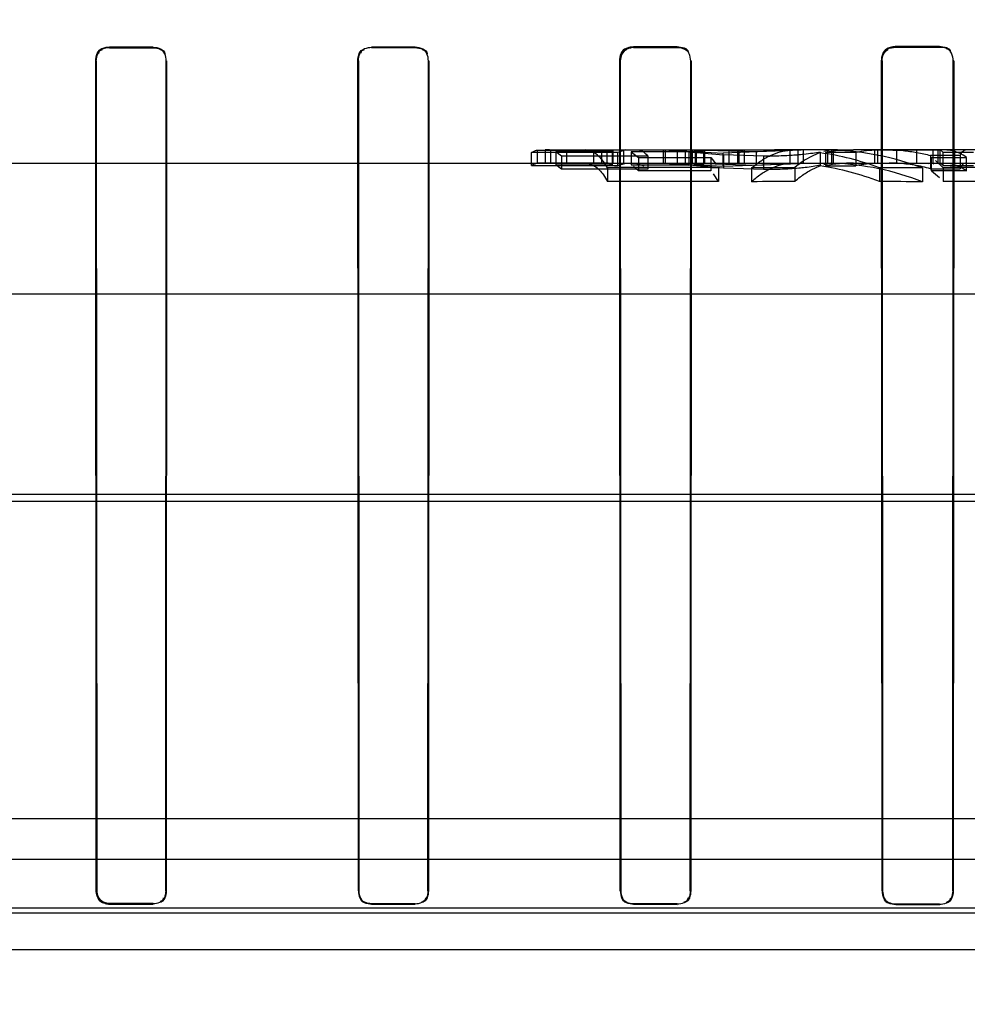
# Model space of a CAD drawing. Header units: millimetres. Extents: x 0 to 297, y 0 to 210.
# Tile 184 of 256: x 56.688 to 56.796, y 158.725 to 158.838. Entities that reach past the tile are written whole.
import ezdxf

# ---------------------------------------------------------------- set-up
doc = ezdxf.new("R2010")
doc.units = ezdxf.units.MM
doc.header["$LTSCALE"] = 16.335
doc.layers.get('0').update_dxf_attribs({"linetype": 'CONTINUOUS'})
for name, color, linetype in [('AXES_REF', 7, 'CONTINUOUS'), ('INTFCLR_1', 7, 'CONTINUOUS'), ('INTFCLR_144815', 7, 'CONTINUOUS'), ('INTFCLR_72935', 7, 'CONTINUOUS')]:
    doc.layers.add(name, color=color, linetype=linetype)

msp = doc.modelspace()

# ---------------------------------------------------------------- linework, layer by layer
at = {"color": 7, "linetype": 'Continuous'}
for radius in [4.8479140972, 4.8475, 4.8164570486]:
    msp.add_circle((57.445730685, 154.9564782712), radius, dxfattribs=at)
msp.add_arc((57.445730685, 154.9564782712), 4.8, 278.2771290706, 261.7228709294, dxfattribs=at)
at = {"layer": 'AXES_REF', "color": 9, "linetype": 'Continuous'}
msp.add_circle((57.445730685, 154.9564782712), 4.4222561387, dxfattribs=at)
at = {"layer": 'INTFCLR_1', "color": 6, "linetype": 'Continuous'}
for p, q in [((56.70309089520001, 158.8347354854), (56.6980908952, 158.8347345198)), ((56.6980908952, 158.8346792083), (56.70309089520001, 158.8346801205)), ((56.73309089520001, 158.8347481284), (56.7280908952, 158.8347451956)), ((56.7280908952, 158.8346892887), (56.73309089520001, 158.8346920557)), ((56.7630908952, 158.8347729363), (56.75809089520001, 158.8347679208)), ((56.75809089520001, 158.8347107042), (56.7630908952, 158.8347154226)), ((56.7930908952, 158.8348109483), (56.78809089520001, 158.8348036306)), ((56.78809089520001, 158.8347442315), (56.7930908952, 158.8347510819)), ((56.6965934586, 158.7381826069), (56.6965410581, 158.8331826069)), ((56.6966458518, 158.7381826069), (56.6965961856, 158.8331826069)), ((56.7045870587, 158.8331826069), (56.7045373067, 158.7381826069)), ((56.704642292, 158.8331826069), (56.7045897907, 158.7381826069)), ((56.7265839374, 158.7381826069), (56.7265310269, 158.8331826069)), ((56.7266367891, 158.7381826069), (56.7265866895, 158.8331826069)), ((56.7345995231, 158.8331826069), (56.7345491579, 158.7381826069)), ((56.7346555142, 158.8331826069), (56.7346022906, 158.7381826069)), ((56.7565631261, 158.7381826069), (56.75650903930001, 158.8331826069)), ((56.7566170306, 158.7381826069), (56.7565659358, 158.8331826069)), ((56.7646234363, 158.8331826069), (56.76457186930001, 158.7381826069)), ((56.7646809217, 158.8331826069), (56.76462627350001, 158.7381826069)), ((56.7865302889, 158.7381826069), (56.7864742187, 158.8331826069)), ((56.78658595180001, 158.7381826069), (56.7865331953, 158.8331826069)), ((56.7946596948, 158.8331826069), (56.7946062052, 158.7381826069)), ((56.7947195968, 158.8331826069), (56.794662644, 158.7381826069)), ((56.70309089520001, 158.736736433), (56.6980908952, 158.7367372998)), ((56.6980908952, 158.7366848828), (56.70309089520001, 158.7366839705)), ((56.73309089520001, 158.736725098), (56.7280908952, 158.7367277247)), ((56.7280908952, 158.7366748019), (56.73309089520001, 158.7366720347)), ((56.7630908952, 158.7367029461), (56.75809089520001, 158.7367074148)), ((56.75809089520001, 158.7366533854), (56.7630908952, 158.7366486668)), ((56.7930908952, 158.736669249), (56.78809089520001, 158.7366757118)), ((56.78809089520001, 158.7366198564), (56.7930908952, 158.7366130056))]:
    msp.add_line(p, q, dxfattribs=at)
at = {"layer": 'INTFCLR_1', "color": 9, "linetype": 'Continuous'}
for p, q in [((56.6980908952, 158.8347345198), (56.6980908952, 158.8346792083)), ((56.70309089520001, 158.8346801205), (56.70309089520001, 158.8347354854)), ((56.7280908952, 158.8347451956), (56.7280908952, 158.8346892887)), ((56.73309089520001, 158.8346920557), (56.73309089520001, 158.8347481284)), ((56.75809089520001, 158.8347679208), (56.75809089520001, 158.8347107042)), ((56.7630908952, 158.8347154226), (56.7630908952, 158.8347729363)), ((56.78809089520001, 158.8348036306), (56.78809089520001, 158.8347442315)), ((56.7930908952, 158.8347510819), (56.7930908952, 158.8348109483)), ((56.6965961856, 158.8331826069), (56.6965410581, 158.8331826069)), ((56.704642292, 158.8331826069), (56.7045870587, 158.8331826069)), ((56.72658668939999, 158.8331826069), (56.7265310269, 158.8331826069)), ((56.7346555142, 158.8331826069), (56.7345995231, 158.8331826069)), ((56.7565659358, 158.8331826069), (56.75650903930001, 158.8331826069)), ((56.7646809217, 158.8331826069), (56.7646234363, 158.8331826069)), ((56.7865331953, 158.8331826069), (56.7864742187, 158.8331826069)), ((56.7947195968, 158.8331826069), (56.7946596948, 158.8331826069)), ((56.6965934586, 158.7381826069), (56.6966458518, 158.7381826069)), ((56.70453730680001, 158.7381826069), (56.7045897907, 158.7381826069)), ((56.7265839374, 158.7381826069), (56.7266367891, 158.7381826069)), ((56.7345491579, 158.7381826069), (56.7346022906, 158.7381826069)), ((56.7565631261, 158.7381826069), (56.7566170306, 158.7381826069)), ((56.76457186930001, 158.7381826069), (56.76462627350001, 158.7381826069)), ((56.7865302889, 158.7381826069), (56.78658595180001, 158.7381826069)), ((56.7946062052, 158.7381826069), (56.794662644, 158.7381826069)), ((56.6980908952, 158.7367372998), (56.6980908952, 158.7366848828)), ((56.70309089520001, 158.7366839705), (56.70309089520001, 158.7367364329)), ((56.7280908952, 158.7367277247), (56.7280908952, 158.7366748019)), ((56.73309089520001, 158.7366720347), (56.73309089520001, 158.736725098)), ((56.75809089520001, 158.7367074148), (56.75809089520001, 158.7366533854)), ((56.7630908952, 158.7366486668), (56.7630908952, 158.7367029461)), ((56.78809089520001, 158.7366757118), (56.78809089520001, 158.7366198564)), ((56.7930908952, 158.7366130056), (56.7930908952, 158.736669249))]:
    msp.add_line(p, q, dxfattribs=at)
at = {"layer": 'INTFCLR_1', "color": 7, "linetype": 'Continuous'}
msp.add_line((56.7565659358, 158.8331826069), (56.7566822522, 158.833768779), dxfattribs=at)
for points in [[(56.78809089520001, 158.8348036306), (56.7880206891, 158.8348020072), (56.7879504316, 158.8347973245), (56.7878802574, 158.8347895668), (56.78781040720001, 158.8347787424), (56.7877409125, 158.8347648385), (56.787671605, 158.8347477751), (56.7876025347, 158.8347274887), (56.7875339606, 158.8347039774), (56.7874660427, 158.8346772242)], [(56.7874894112, 158.8346227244), (56.7875535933, 158.8346480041), (56.7876188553, 158.8346704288), (56.7876850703, 158.8346899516), (56.7877522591, 158.8347065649), (56.78782014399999, 158.8347201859), (56.78788813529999, 158.8347307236), (56.7879559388, 158.834738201), (56.7880235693, 158.8347426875), (56.78809089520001, 158.8347442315)], [(56.7566296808, 158.8337907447), (56.75660457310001, 158.8337262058), (56.75658227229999, 158.833660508), (56.7565628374, 158.8335937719), (56.7565462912, 158.833525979), (56.756532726, 158.8334573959), (56.75652224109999, 158.8333885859), (56.7565148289, 158.8333198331), (56.7565104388, 158.8332511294), (56.75650903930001, 158.8331826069)], [(56.6965934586, 158.7381826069), (56.6965967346, 158.7380835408), (56.6966065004, 158.7379853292), (56.6966226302, 158.7378883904), (56.6966449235, 158.7377933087), (56.6966732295, 158.7377002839), (56.6967075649, 158.7376091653), (56.6967479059, 158.7375201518), (56.696794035, 158.73743384), (56.6968457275, 158.7373506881), (56.6969027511, 158.7372710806), (56.6969648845, 158.7371953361), (56.6970318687, 158.7371237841)], [(56.6970689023, 158.7371608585), (56.6970053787, 158.7372286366), (56.6969460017, 158.7373007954), (56.6968911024, 158.7373771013), (56.6968408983, 158.7374574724), (56.6967958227, 158.7375414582), (56.6967564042, 158.7376281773), (56.6967228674, 158.7377170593), (56.69669525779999, 158.7378078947), (56.6966736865, 158.7379002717), (56.6966582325, 158.7379937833), (56.6966489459, 158.7380880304), (56.6966458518, 158.7381826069)], [(56.6970318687, 158.7371237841), (56.6970633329, 158.7370932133), (56.6970976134, 158.7370618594), (56.69713483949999, 158.7370299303), (56.6971750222, 158.7369977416), (56.6972183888, 158.7369654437), (56.6972654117, 158.7369330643), (56.69731656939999, 158.7369007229), (56.6973716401, 158.7368690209), (56.6974300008, 158.7368387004), (56.6974916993, 158.7368100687), (56.6975567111, 158.7367834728), (56.6976241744, 158.7367595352), (56.6976930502, 158.7367387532), (56.6977641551, 158.736721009), (56.6978394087, 158.7367061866), (56.69791940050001, 158.7366947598), (56.6980033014, 158.7366874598), (56.6980908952, 158.7366848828)], [(56.6980908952, 158.7367372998), (56.6980084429, 158.7367396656), (56.6979293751, 158.736746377), (56.6978538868, 158.7367569), (56.697782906, 158.7367705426), (56.6977157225, 158.7367868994), (56.6976500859, 158.7368062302), (56.69758490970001, 158.7368288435), (56.6975215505, 158.7368542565), (56.697461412, 158.7368816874), (56.69740481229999, 158.7369106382), (56.69735140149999, 158.7369409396), (56.6973014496, 158.7369720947), (56.6972550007, 158.7370037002), (56.6972118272, 158.7370355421), (56.6971717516, 158.7370674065), (56.69713464, 158.7370990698), (56.6971003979, 158.7371302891), (56.6970689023, 158.7371608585)]]:
    msp.add_lwpolyline(points, dxfattribs=at)
at = {"layer": 'INTFCLR_1', "color": 6, "linetype": 'Continuous'}
for points in [[(56.6980908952, 158.8347345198), (56.6975815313, 158.8347344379), (56.6967608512, 158.8344904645), (56.69676145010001, 158.8339811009)], [(56.70309089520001, 158.8347354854), (56.70360325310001, 158.8347356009), (56.7044267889, 158.8344865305), (56.70442618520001, 158.8339741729)], [(56.70309089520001, 158.8346801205), (56.7035884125, 158.8346802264), (56.7043851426, 158.8344332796), (56.7043845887, 158.8339357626)], [(56.73309089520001, 158.8347481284), (56.73360908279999, 158.8347484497), (56.73444088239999, 158.8344943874), (56.734440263, 158.8339762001)], [(56.73309089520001, 158.8346920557), (56.7335909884, 158.8346923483), (56.73439331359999, 158.8344464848), (56.7343927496, 158.8339463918)], [(56.7630908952, 158.8347729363), (56.76353965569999, 158.8347734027), (56.7643114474, 158.8346524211), (56.7643108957, 158.8342036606)], [(56.7630908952, 158.8347154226), (56.7636014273, 158.8347159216), (56.7644184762, 158.8344611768), (56.764417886, 158.8339506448)], [(56.7930908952, 158.8348109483), (56.7935569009, 158.8348116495), (56.7943546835, 158.8346779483), (56.7943540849, 158.8342119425)], [(56.7930908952, 158.8347510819), (56.7935390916, 158.8347517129), (56.7943067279, 158.8346239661), (56.7943061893, 158.8341757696)], [(56.6965961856, 158.8331826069), (56.69659565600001, 158.8336591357), (56.6968018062, 158.8344388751), (56.6972783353, 158.8344389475)], [(56.7265310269, 158.8331826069), (56.7265304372, 158.8336790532), (56.7267436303, 158.8344920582), (56.727240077, 158.8344923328)], [(56.72658668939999, 158.8331826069), (56.7265861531, 158.8336608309), (56.7267908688, 158.8344443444), (56.72726909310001, 158.834444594)], [(56.70453730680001, 158.7381826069), (56.7045373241, 158.7377273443), (56.7043476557, 158.7369785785), (56.70389239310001, 158.7369786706)], [(56.7045897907, 158.7381826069), (56.7045898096, 158.7377108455), (56.7043932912, 158.7369349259), (56.7039215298, 158.7369350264)], [(56.7265839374, 158.7381826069), (56.7265839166, 158.7376695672), (56.72685641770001, 158.7368593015), (56.72736945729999, 158.7368590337)], [(56.7345491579, 158.7381826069), (56.7345491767, 158.7376929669), (56.7342986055, 158.7369135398), (56.73380896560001, 158.7369138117)], [(56.7346022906, 158.7381826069), (56.7346023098, 158.7377083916), (56.7344066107, 158.736927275), (56.73393239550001, 158.7369275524)], [(56.7565631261, 158.7381826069), (56.7565631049, 158.7376687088), (56.7568263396, 158.7368515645), (56.7573402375, 158.7368510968)], [(56.76457186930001, 158.7381826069), (56.7645718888, 158.7376874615), (56.7643214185, 158.7368973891), (56.7638262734, 158.7368978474)], [(56.76462627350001, 158.7381826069), (56.7646262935, 158.7377038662), (56.7644326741, 158.7369130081), (56.7639539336, 158.7369134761)], [(56.7865302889, 158.7381826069), (56.7865302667, 158.7376631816), (56.7867877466, 158.7368324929), (56.7873071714, 158.7368318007)], [(56.7946062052, 158.7381826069), (56.7946062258, 158.7376795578), (56.794356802, 158.7368737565), (56.7938537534, 158.7368744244)], [(56.794662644, 158.7381826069), (56.7946626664, 158.7376668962), (56.7944158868, 158.7368356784), (56.7939001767, 158.7368364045)], [(56.7280908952, 158.7367277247), (56.7276317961, 158.7367279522), (56.72687797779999, 158.7369211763), (56.7268779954, 158.7373802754)], [(56.75809089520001, 158.7367074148), (56.7576232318, 158.736707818), (56.7568572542, 158.7369080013), (56.7568572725, 158.737375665)], [(56.78809089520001, 158.7366757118), (56.7876095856, 158.7366763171), (56.7868243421, 158.7368878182), (56.7868243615, 158.7373691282)]]:
    msp.add_open_spline(points, degree=3, dxfattribs=at)
at = {"layer": 'INTFCLR_1', "color": 7, "linetype": 'Continuous'}
for points in [[(56.7566822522, 158.833768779), (56.756867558, 158.8342158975), (56.7573252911, 158.8346837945), (56.757809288, 158.8346842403)], [(56.75809089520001, 158.8347679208), (56.75763117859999, 158.8347674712), (56.7570259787, 158.8345907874), (56.7568499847, 158.8341660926)], [(56.7874660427, 158.8346772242), (56.78699744, 158.8344803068), (56.7865034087, 158.8340023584), (56.7865040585, 158.8334940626)], [(56.75650903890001, 158.8331826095), (56.75650840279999, 158.8336829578), (56.7567188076, 158.8345056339), (56.75721915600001, 158.8345050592)], [(56.7565659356, 158.8331826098), (56.7565653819, 158.8336647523), (56.7567679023, 158.8344574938), (56.7572500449, 158.8344570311)], [(56.7864742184, 158.8331826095), (56.78647345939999, 158.8336891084), (56.7866793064, 158.8345255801), (56.7871858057, 158.8345251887)], [(56.7865331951, 158.8331826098), (56.7865325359, 158.8336709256), (56.7867314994, 158.8344769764), (56.7872198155, 158.8344766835)], [(56.7865331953, 158.8331826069), (56.7865326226, 158.8336610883), (56.7867509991, 158.8342726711), (56.7871921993, 158.834457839)], [(56.6980908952, 158.7366848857), (56.6976192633, 158.7366851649), (56.6968440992, 158.7368820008), (56.69684401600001, 158.7373536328)], [(56.6980908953, 158.7367373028), (56.69763577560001, 158.7367375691), (56.69688774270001, 158.7369274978), (56.69688766, 158.7373826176)]]:
    msp.add_open_spline(points, degree=3, dxfattribs=at)
at = {"layer": 'INTFCLR_144815', "color": 6, "linetype": 'Continuous'}
for p, q in [((56.7464173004, 158.8211833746), (56.7464173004, 158.8226941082)), ((56.7562861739, 158.8226941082), (56.7464173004, 158.8226941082)), ((56.74705543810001, 158.8229549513), (56.74705543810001, 158.8214540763)), ((56.74705543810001, 158.8229549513), (56.7535073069, 158.8229549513)), ((56.7479569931, 158.8229782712), (56.7479569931, 158.8214782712)), ((56.7484650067, 158.8229782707), (56.7479569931, 158.8229782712)), ((56.7484650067, 158.8229782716), (56.7485802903, 158.8229736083)), ((56.7485802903, 158.8229739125), (56.7485802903, 158.8214737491)), ((56.7485802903, 158.8229739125), (56.7550321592, 158.8229739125)), ((56.7556517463, 158.822793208), (56.7491998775, 158.822793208)), ((56.7491998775, 158.8227900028), (56.7491998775, 158.8212829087)), ((56.7491998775, 158.8227900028), (56.7498343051, 158.8223174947)), ((56.7498343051, 158.8223243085), (56.7498343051, 158.8207993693)), ((56.7498343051, 158.8223243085), (56.7597031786, 158.8223243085)), ((56.7504329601, 158.8214782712), (56.7504329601, 158.8229782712)), ((56.7535073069, 158.8229542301), (56.7537703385, 158.8229782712)), ((56.7535073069, 158.8229542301), (56.7535073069, 158.821453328)), ((56.7544088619, 158.8229782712), (56.7544088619, 158.8214782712)), ((56.7550321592, 158.8229742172), (56.7550321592, 158.8214740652)), ((56.7556517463, 158.822793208), (56.7556517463, 158.8212862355)), ((56.7557039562, 158.8229782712), (56.7557039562, 158.8214782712)), ((56.7571823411, 158.8229782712), (56.7562861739, 158.822696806)), ((56.7562861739, 158.8211861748), (56.7562861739, 158.822696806)), ((56.7569346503, 158.8229782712), (56.7569346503, 158.8214782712)), ((56.7577932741, 158.822779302), (56.7577932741, 158.8212718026)), ((56.7577932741, 158.822779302), (56.7586375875, 158.8221305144)), ((56.766088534, 158.8227780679), (56.7577932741, 158.8227780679)), ((56.7597031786, 158.8223203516), (56.7597031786, 158.820795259)), ((56.7614428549, 158.8229782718), (56.7683295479, 158.8226236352)), ((56.7615252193, 158.8214782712), (56.7615252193, 158.8229782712)), ((56.7617329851, 158.8214782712), (56.7617329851, 158.8229782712)), ((56.7631215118, 158.8214782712), (56.7631215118, 158.8229782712)), ((56.7639992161, 158.8229782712), (56.7639992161, 158.8214782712)), ((56.7644042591, 158.8227506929), (56.7644042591, 158.8212421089)), ((56.7644042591, 158.8227506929), (56.7683629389, 158.8224081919)), ((56.7647863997, 158.8229782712), (56.7647863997, 158.8214782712)), ((56.7662296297, 158.8229371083), (56.76499780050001, 158.8228280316)), ((56.7651621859, 158.8229782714), (56.7689788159, 158.8229270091)), ((56.7651633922, 158.8214782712), (56.7651633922, 158.8229782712)), ((56.76522991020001, 158.8229782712), (56.76522991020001, 158.8214782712)), ((56.7652712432, 158.8229782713), (56.77419817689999, 158.8229782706)), ((56.7652712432, 158.8229782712), (56.766088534, 158.8227725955)), ((56.766088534, 158.8227780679), (56.766088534, 158.8212705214)), ((56.7662296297, 158.821435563), (56.7662296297, 158.8229371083)), ((56.772121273, 158.8227565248), (56.7662296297, 158.8229371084)), ((56.7782732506, 158.8229782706), (56.7683295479, 158.8226236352)), ((56.7683629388, 158.8224081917), (56.7683629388, 158.8208864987)), ((56.7729412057, 158.8222554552), (56.7683629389, 158.8224081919)), ((56.77419817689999, 158.8229782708), (56.7689788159, 158.8229270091)), ((56.7689788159, 158.8229270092), (56.7689788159, 158.8214250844)), ((56.7699731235, 158.8229782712), (56.7699731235, 158.8214782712)), ((56.7701243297, 158.8229782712), (56.7701243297, 158.8214782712)), ((56.7707411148, 158.8229782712), (56.7707411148, 158.8214782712)), ((56.7770576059, 158.8229782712), (56.772121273, 158.8227565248)), ((56.772121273, 158.8227565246), (56.772121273, 158.8212481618)), ((56.7760106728, 158.8229589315), (56.7752609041, 158.8229761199)), ((56.7760106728, 158.8214582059), (56.7760106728, 158.8229589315)), ((56.7768813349, 158.8229782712), (56.7768813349, 158.8214782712)), ((56.7774894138, 158.8229782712), (56.7774894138, 158.8214782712)), ((56.7794487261, 158.822726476), (56.7794403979, 158.8211448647)), ((56.7806225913, 158.8229639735), (56.7798571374, 158.8227996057)), ((56.7800529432, 158.8226966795), (56.7800529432, 158.8211860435)), ((56.7835293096, 158.8226927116), (56.7800529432, 158.8226927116)), ((56.7803131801, 158.8214782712), (56.7803131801, 158.8229782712)), ((56.7807187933, 158.8229782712), (56.7807187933, 158.8214782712)), ((56.7814332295, 158.8229782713), (56.7809429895, 158.8229588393)), ((56.7809429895, 158.8229588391), (56.7809429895, 158.8214581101)), ((56.7814332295, 158.8229782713), (56.78324566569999, 158.8229782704)), ((56.7835293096, 158.8226927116), (56.7835293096, 158.8211819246)), ((56.78565111, 158.8229782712), (56.78565111, 158.8214782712)), ((56.7931533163, 158.8229628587), (56.7859891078, 158.8229628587)), ((56.7859891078, 158.8229627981), (56.7859891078, 158.8214622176)), ((56.7882188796, 158.8214782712), (56.7882188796, 158.8229782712)), ((56.7904509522, 158.8229782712), (56.7904509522, 158.8214782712)), ((56.7923593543, 158.8229124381), (56.7913355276, 158.8229709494)), ((56.7920848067, 158.8223479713), (56.7920848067, 158.8208239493)), ((56.7954758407, 158.8223479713), (56.7920848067, 158.8223479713)), ((56.792556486, 158.8229782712), (56.7923593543, 158.8229124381)), ((56.7923593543, 158.8214099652), (56.7923593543, 158.8229124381)), ((56.792889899, 158.8229782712), (56.792889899, 158.8214782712)), ((56.7931533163, 158.8229628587), (56.7931533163, 158.8214622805)), ((56.793502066, 158.8211833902), (56.793502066, 158.8226941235)), ((56.79697472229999, 158.8226941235), (56.793502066, 158.8226941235)), ((56.7948108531, 158.8229782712), (56.7948108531, 158.8214782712)), ((56.7954758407, 158.8223476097), (56.7954758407, 158.8208235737)), ((56.7464173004, 158.8211833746), (56.7562861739, 158.8211833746)), ((56.7535073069, 158.8214540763), (56.74705543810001, 158.8214540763)), ((56.7485802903, 158.8214734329), (56.7484650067, 158.8214782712)), ((56.7550321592, 158.8214737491), (56.7485802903, 158.8214737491)), ((56.7491998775, 158.8212862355), (56.7556517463, 158.8212862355)), ((56.7498343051, 158.8207922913), (56.7491998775, 158.8212829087)), ((56.7537703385, 158.8214782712), (56.7535073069, 158.821453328)), ((56.7562861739, 158.8211861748), (56.7571823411, 158.8214782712)), ((56.7577932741, 158.8212705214), (56.766088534, 158.8212705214)), ((56.7586375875, 158.8205980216), (56.7580763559, 158.8210988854)), ((56.7583361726, 158.8214782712), (56.7592500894, 158.8211747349)), ((56.7586375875, 158.8221279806), (56.7586375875, 158.8205953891)), ((56.7586375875, 158.8221279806), (56.7669328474, 158.8221279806)), ((56.7614428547, 158.8214782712), (56.76832954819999, 158.8211102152)), ((56.7644042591, 158.8212421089), (56.76561680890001, 158.8213882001)), ((56.7683629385, 158.8208864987), (56.7644042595, 158.8212421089)), ((56.7689788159, 158.8214250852), (56.7651621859, 158.8214782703)), ((56.766088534, 158.8212648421), (56.7652712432, 158.8214782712)), ((56.76622962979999, 158.821435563), (56.772121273, 158.8212481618)), ((56.7669328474, 158.8221167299), (56.7669328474, 158.820583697)), ((56.7669328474, 158.8221167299), (56.7675176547, 158.821389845)), ((56.76832954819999, 158.8211102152), (56.7782732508, 158.8214782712)), ((56.7689788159, 158.8214250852), (56.77419817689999, 158.8214782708)), ((56.772121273, 158.8212481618), (56.7770576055, 158.8214782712)), ((56.7748857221, 158.8214782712), (56.77563633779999, 158.8214693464)), ((56.7806232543, 158.8214633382), (56.7798497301, 158.8212914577)), ((56.7800529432, 158.8211819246), (56.7835293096, 158.8211819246)), ((56.7809429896, 158.8214581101), (56.78143322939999, 158.8214782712)), ((56.7859891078, 158.8214622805), (56.7931533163, 158.8214622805)), ((56.7908225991, 158.8214782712), (56.7918549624, 158.8214474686)), ((56.7921920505, 158.8221309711), (56.7961989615, 158.8221309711)), ((56.7921920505, 158.8205925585), (56.7921920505, 158.8221252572)), ((56.7923593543, 158.8214099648), (56.792556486, 158.8214782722)), ((56.7935229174, 158.8209501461), (56.79263994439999, 158.8217883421)), ((56.793502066, 158.8211833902), (56.79697472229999, 158.8211833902)), ((56.7961989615, 158.8205984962), (56.7961989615, 158.8221309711)), ((56.7597031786, 158.8207993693), (56.7498343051, 158.8207993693)), ((56.75511723, 158.820952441), (56.75511723, 158.8193723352)), ((56.7669328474, 158.8205953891), (56.7586375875, 158.8205953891)), ((56.7678057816, 158.8193648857), (56.7672269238, 158.820233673)), ((56.7678057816, 158.8209452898), (56.7678057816, 158.8193648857)), ((56.7729412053, 158.8207278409), (56.7683629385, 158.8208864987)), ((56.7715983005, 158.8209239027), (56.7715983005, 158.819342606)), ((56.7765306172, 158.8209542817), (56.7765306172, 158.8193742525)), ((56.7862187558, 158.8209517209), (56.7862187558, 158.819371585)), ((56.7911510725, 158.8209163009), (56.7911510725, 158.8193346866)), ((56.7920848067, 158.8208239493), (56.7954758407, 158.8208239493)), ((56.7961989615, 158.8205984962), (56.7921920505, 158.8205984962)), ((56.7921920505, 158.8205925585), (56.7930841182, 158.8198343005)), ((56.7935229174, 158.8209501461), (56.7935229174, 158.8193699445)), ((56.4033217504, 158.7464782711), (56.9313292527, 158.7464782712))]:
    msp.add_line(p, q, dxfattribs=at)
at = {"layer": 'INTFCLR_144815', "color": 9, "linetype": 'Continuous'}
for p, q in [((56.7484650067, 158.8229782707), (56.7652712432, 158.8229782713)), ((56.7683295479, 158.8211102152), (56.7683295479, 158.8226236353)), ((56.7729412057, 158.822255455), (56.7729412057, 158.8207278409)), ((56.7814332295, 158.8229782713), (56.77419817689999, 158.8229782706)), ((56.7980695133, 158.8229782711), (56.78324566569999, 158.8229782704)), ((56.5121463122, 158.8214782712), (56.9837626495, 158.8214782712)), ((56.9541921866, 158.8064782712), (56.3638389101, 158.8064782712)), ((56.3085956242, 158.7835717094), (57.0161184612, 158.7835717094)), ((56.3417810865, 158.78278667), (56.9726338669, 158.7827866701)), ((56.4556363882, 158.7418272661), (56.9155454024, 158.7418272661)), ((56.8294541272, 158.7356267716), (56.5417276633, 158.7356267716)), ((56.54619670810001, 158.7362634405), (56.8249851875, 158.7362657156)), ((56.2691483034, 158.7314782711), (57.07816733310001, 158.7314782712))]:
    msp.add_line(p, q, dxfattribs=at)
at = {"layer": 'INTFCLR_144815', "color": 6, "linetype": 'Continuous'}
for points in [[(56.7464173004, 158.8226987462), (56.74648804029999, 158.8227414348), (56.7465588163, 158.8227805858), (56.7466296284, 158.8228161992), (56.7467004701, 158.8228482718), (56.7467713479, 158.8228768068), (56.7468422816, 158.8229018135), (56.7469132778, 158.8229232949), (56.74698433, 158.8229412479), (56.74705543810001, 158.8229556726)], [(56.7550321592, 158.822974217), (56.7551011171, 158.8229673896), (56.7551700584, 158.8229572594), (56.7552389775, 158.8229438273), (56.7553078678, 158.8229270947), (56.75537672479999, 158.822907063), (56.7554455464, 158.8228837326), (56.75551432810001, 158.8228571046), (56.7555830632, 158.8228271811), (56.7556517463, 158.8227939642)], [(56.793502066, 158.8226897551), (56.7934633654, 158.8227369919), (56.793424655, 158.8227800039), (56.79338593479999, 158.8228187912), (56.7933472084, 158.822853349), (56.7933084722, 158.8228836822), (56.7932697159, 158.8229098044), (56.7932309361, 158.8229317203), (56.7931921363, 158.8229494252), (56.7931533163, 158.8229629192)], [(56.74705543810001, 158.8214548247), (56.7469842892, 158.821439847), (56.7469132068, 158.8214212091), (56.74684219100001, 158.8213989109), (56.7467712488, 158.821372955), (56.7467003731, 158.8213433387), (56.7466295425, 158.8213100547), (56.74655875, 158.8212731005), (56.7464880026, 158.8212324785), (56.7464173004, 158.8211881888)], [(56.7556517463, 158.8212870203), (56.7555830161, 158.8213215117), (56.7555142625, 158.8213525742), (56.7554454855, 158.8213802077), (56.7553766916, 158.82140441), (56.7553078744, 158.8214251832), (56.7552390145, 158.8214425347), (56.7551701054, 158.8214564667), (56.75510115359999, 158.8214669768), (56.7550321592, 158.8214740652)], [(56.7931533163, 158.8214623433), (56.7931921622, 158.8214483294), (56.793230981, 158.8214299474), (56.79326977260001, 158.8214071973), (56.793308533, 158.8213800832), (56.7933472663, 158.821348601), (56.793385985, 158.8213127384), (56.7934246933, 158.8212724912), (56.79346338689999, 158.8212278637), (56.793502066, 158.8211788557)]]:
    msp.add_lwpolyline(points, dxfattribs=at)
for centre, radius, start, end in [((56.7748571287, 158.7901159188), 0.0328622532, 69.77339260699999, 81.9828780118), ((56.78324987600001, 158.8046940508), 0.0182841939, 90.013193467, 100.0696930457), ((56.7798287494, 158.7908636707), 0.0321145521, 69.3561084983, 88.0116749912), ((56.7867484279, 158.8049739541), 0.0180049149, 92.4170551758, 100.2993594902), ((56.7748474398, 158.7897486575), 0.0317304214, 68.9997648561, 81.67722408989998), ((56.7832567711, 158.8037743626), 0.0177040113, 90.03594084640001, 100.426058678), ((56.77982412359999, 158.7904883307), 0.0309901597, 68.5618106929, 87.93093685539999), ((56.7867422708, 158.8041716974), 0.0173069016, 92.4941874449, 100.6987756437), ((56.7608252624, 157.6915917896), 1.1293750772, 89.64586004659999, 90.28958276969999), ((56.7807423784, 157.7366504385), 1.0843120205, 90.2225528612, 90.48318497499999), ((56.7809172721, 157.7392047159), 1.0817599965, 89.45795526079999, 89.7192040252), ((56.79947252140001, 157.7506229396), 1.0703437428, 89.6502400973, 90.31848549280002), ((56.7608255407, 157.7356988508), 1.0836885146, 89.63094458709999, 90.3018059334), ((56.780758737, 157.7759464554), 1.0434363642, 90.2321694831, 90.50301207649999), ((56.7809407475, 157.7841030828), 1.0352819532, 89.43491914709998, 89.70789705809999), ((56.7994726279, 157.7923454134), 1.0270417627, 89.63549932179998, 90.3319195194)]:
    msp.add_arc(centre, radius, start, end, dxfattribs=at)
for points, knots in [([(56.75511723, 158.820952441), (56.7549623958, 158.8212067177), (56.754654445, 158.8216624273), (56.7539391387, 158.8224981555), (56.7531526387, 158.8229782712), (56.7525867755, 158.8229782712)], [0, 0, 0, 0, 0.2677326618, 0.4911124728, 1, 1, 1, 1]), ([(56.7715983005, 158.8209239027), (56.77193728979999, 158.8212177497), (56.7726270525, 158.8217492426), (56.77372870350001, 158.82237411), (56.7748565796, 158.8227918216), (56.7756277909, 158.8229283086), (56.7760106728, 158.8229589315)], [0, 0, 0, 0, 0.2725716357, 0.5273624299, 0.7666263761, 1, 1, 1, 1]), ([(56.7794487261, 158.822726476), (56.7791640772, 158.8226793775), (56.7785447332, 158.8225795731), (56.77766231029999, 158.8224729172), (56.77681473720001, 158.8223946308), (56.77602262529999, 158.8223375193), (56.7751555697, 158.8222936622), (56.7741181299, 158.8222626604), (56.7733619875, 158.8222564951), (56.7729412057, 158.8222554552)], [0, 0, 0, 0, 0.132501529, 0.2880629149, 0.4080839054, 0.5233817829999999, 0.6527561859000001, 0.8067566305, 1, 1, 1, 1]), ([(56.7794403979, 158.8226570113), (56.779102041, 158.8225461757), (56.7784228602, 158.8222632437), (56.77744750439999, 158.8216865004), (56.77683265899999, 158.8212128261), (56.7765306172, 158.8209542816)], [0, 0, 0, 0, 0.3150314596, 0.6482155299, 1, 1, 1, 1]), ([(56.7873451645, 158.8229782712), (56.7878717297, 158.8229782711), (56.7889330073, 158.8229316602), (56.7905188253, 158.8227211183), (56.7915659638, 158.8224874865), (56.7920848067, 158.8223483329)], [0, 0, 0, 0, 0.3295454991, 0.6638117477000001, 1, 1, 1, 1]), ([(56.7961989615, 158.8221345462), (56.79593859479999, 158.8223128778), (56.7954091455, 158.8226193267), (56.794564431, 158.8229120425), (56.79398985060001, 158.8229782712), (56.7937096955, 158.8229782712)], [0, 0, 0, 0, 0.3552943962, 0.6845921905, 1, 1, 1, 1]), ([(56.7525867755, 158.8214782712), (56.75294815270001, 158.8214782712), (56.7537803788, 158.8211509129), (56.7545431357, 158.8202820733), (56.754965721, 158.8196315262), (56.75511723, 158.8193723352)], [0, 0, 0, 0, 0.3176499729, 0.7361028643, 1, 1, 1, 1]), ([(56.7760106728, 158.8214582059), (56.7756256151, 158.821426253), (56.7748469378, 158.8212827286), (56.7737147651, 158.8208445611), (56.7726156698, 158.8201933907), (56.7719329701, 158.8196448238), (56.7715983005, 158.819342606)], [0, 0, 0, 0, 0.232907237, 0.4737967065, 0.7281823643, 1, 1, 1, 1]), ([(56.7794487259, 158.8212169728), (56.7791806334, 158.8211709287), (56.7786044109, 158.8210739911), (56.7777874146, 158.8209687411), (56.77689349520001, 158.8208777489), (56.7760268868, 158.8208126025), (56.7750731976, 158.8207641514), (56.7740659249, 158.820734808), (56.7733409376, 158.8207288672), (56.7729412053, 158.8207278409)], [0, 0, 0, 0, 0.1248861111, 0.2682328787, 0.3780925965, 0.537391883, 0.667159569, 0.8164782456, 1, 1, 1, 1]), ([(56.7765306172, 158.8193742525), (56.7767359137, 158.819557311), (56.77728790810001, 158.8200153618), (56.7782425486, 158.8206492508), (56.7790376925, 158.8210079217), (56.7794403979, 158.8211448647)], [0, 0, 0, 0, 0.240859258, 0.6275327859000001, 1, 1, 1, 1]), ([(56.7920848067, 158.8208243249), (56.79177472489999, 158.8209107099), (56.7911513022, 158.8210668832), (56.79020671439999, 158.8212502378), (56.7892564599, 158.8213816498), (56.7883020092, 158.8214606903), (56.7876640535, 158.8214782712), (56.7873451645, 158.8214782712)], [0, 0, 0, 0, 0.2012328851, 0.4015582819, 0.6012628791, 0.8006431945, 1, 1, 1, 1]), ([(56.7937096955, 158.8214782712), (56.79399047, 158.8214782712), (56.7945665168, 158.8214091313), (56.7954119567, 158.8211044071), (56.79593941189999, 158.820786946), (56.7961989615, 158.8206022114)], [0, 0, 0, 0, 0.3145739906, 0.6430700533, 1, 1, 1, 1])]:
    msp.add_open_spline(points, degree=3, knots=knots, dxfattribs=at)
for points in [[(56.7597031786, 158.8223203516), (56.759444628, 158.8225712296), (56.7591544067, 158.8229049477), (56.7587941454, 158.8229049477)], [(56.7954758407, 158.8223476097), (56.7955972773, 158.8226088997), (56.7957788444, 158.822978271), (56.7960669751, 158.8229782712)], [(56.7960669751, 158.8214782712), (56.7958181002, 158.8214782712), (56.7956384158, 158.8211797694), (56.7955367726, 158.8209525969)]]:
    msp.add_open_spline(points, degree=3, dxfattribs=at)
at = {"layer": 'INTFCLR_72935', "color": 6, "linetype": 'Continuous'}
for p, q in [((56.6980908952, 158.8347345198), (56.70309089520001, 158.8347354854)), ((56.70309089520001, 158.8346801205), (56.6980908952, 158.8346792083)), ((56.7280908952, 158.8347451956), (56.73309089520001, 158.8347481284)), ((56.73309089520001, 158.8346920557), (56.7280908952, 158.8346892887)), ((56.75809089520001, 158.8347679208), (56.7630908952, 158.8347729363)), ((56.7630908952, 158.8347154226), (56.75809089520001, 158.8347107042)), ((56.78809089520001, 158.8348036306), (56.7930908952, 158.8348109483)), ((56.7930908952, 158.8347510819), (56.78809089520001, 158.8347442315)), ((56.6965934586, 158.7381826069), (56.6965410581, 158.8331826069)), ((56.6965961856, 158.8331826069), (56.6966458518, 158.7381826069)), ((56.7045373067, 158.7381826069), (56.7045870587, 158.8331826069)), ((56.704642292, 158.8331826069), (56.7045897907, 158.7381826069)), ((56.7265839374, 158.7381826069), (56.7265310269, 158.8331826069)), ((56.7265866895, 158.8331826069), (56.7266367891, 158.7381826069)), ((56.7345491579, 158.7381826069), (56.7345995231, 158.8331826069)), ((56.7346555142, 158.8331826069), (56.7346022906, 158.7381826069)), ((56.7565631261, 158.7381826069), (56.75650903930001, 158.8331826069)), ((56.7565659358, 158.8331826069), (56.7566170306, 158.7381826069)), ((56.76457186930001, 158.7381826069), (56.7646234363, 158.8331826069)), ((56.7646809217, 158.8331826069), (56.76462627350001, 158.7381826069)), ((56.7865302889, 158.7381826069), (56.7864742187, 158.8331826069)), ((56.7865331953, 158.8331826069), (56.78658595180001, 158.7381826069)), ((56.7946062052, 158.7381826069), (56.7946596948, 158.8331826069)), ((56.7947195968, 158.8331826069), (56.794662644, 158.7381826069)), ((56.6980908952, 158.7367372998), (56.70309089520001, 158.736736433)), ((56.70309089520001, 158.7366839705), (56.6980908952, 158.7366848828)), ((56.7280908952, 158.7367277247), (56.73309089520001, 158.736725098)), ((56.73309089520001, 158.7366720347), (56.7280908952, 158.7366748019)), ((56.75809089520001, 158.7367074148), (56.7630908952, 158.7367029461)), ((56.7630908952, 158.7366486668), (56.75809089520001, 158.7366533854)), ((56.78809089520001, 158.7366757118), (56.7930908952, 158.736669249)), ((56.7930908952, 158.7366130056), (56.78809089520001, 158.7366198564))]:
    msp.add_line(p, q, dxfattribs=at)
at = {"layer": 'INTFCLR_72935', "color": 9, "linetype": 'Continuous'}
for p, q in [((56.6980908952, 158.8346792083), (56.6980908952, 158.8347345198)), ((56.70309089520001, 158.8347354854), (56.70309089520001, 158.8346801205)), ((56.7280908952, 158.8346892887), (56.7280908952, 158.8347451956)), ((56.73309089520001, 158.8347481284), (56.73309089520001, 158.8346920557)), ((56.75809089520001, 158.8347107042), (56.75809089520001, 158.8347679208)), ((56.7630908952, 158.8347729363), (56.7630908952, 158.8347154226)), ((56.78809089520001, 158.8347442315), (56.78809089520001, 158.8348036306)), ((56.7930908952, 158.8348109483), (56.7930908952, 158.8347510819)), ((56.6965410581, 158.8331826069), (56.6965961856, 158.8331826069)), ((56.7045870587, 158.8331826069), (56.704642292, 158.8331826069)), ((56.7265310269, 158.8331826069), (56.72658668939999, 158.8331826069)), ((56.7345995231, 158.8331826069), (56.7346555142, 158.8331826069)), ((56.75650903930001, 158.8331826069), (56.7565659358, 158.8331826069)), ((56.7646234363, 158.8331826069), (56.7646809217, 158.8331826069)), ((56.7864742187, 158.8331826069), (56.7865331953, 158.8331826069)), ((56.7946596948, 158.8331826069), (56.7947195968, 158.8331826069)), ((56.6966458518, 158.7381826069), (56.6965934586, 158.7381826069)), ((56.7045897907, 158.7381826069), (56.7045373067, 158.7381826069)), ((56.7266367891, 158.7381826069), (56.7265839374, 158.7381826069)), ((56.7346022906, 158.7381826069), (56.7345491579, 158.7381826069)), ((56.7566170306, 158.7381826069), (56.7565631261, 158.7381826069)), ((56.76462627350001, 158.7381826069), (56.76457186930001, 158.7381826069)), ((56.78658595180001, 158.7381826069), (56.7865302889, 158.7381826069)), ((56.794662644, 158.7381826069), (56.7946062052, 158.7381826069)), ((56.6980908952, 158.7366848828), (56.6980908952, 158.7367372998)), ((56.70309089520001, 158.736736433), (56.70309089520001, 158.7366839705)), ((56.7280908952, 158.7366748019), (56.7280908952, 158.7367277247)), ((56.73309089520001, 158.736725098), (56.73309089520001, 158.7366720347)), ((56.75809089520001, 158.7366533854), (56.75809089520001, 158.7367074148)), ((56.7630908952, 158.7367029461), (56.7630908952, 158.7366486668)), ((56.78809089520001, 158.7366198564), (56.78809089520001, 158.7366757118)), ((56.7930908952, 158.736669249), (56.7930908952, 158.7366130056))]:
    msp.add_line(p, q, dxfattribs=at)
at = {"layer": 'INTFCLR_72935', "color": 7, "linetype": 'Continuous'}
msp.add_line((56.7566819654, 158.8337680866), (56.7565659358, 158.8331826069), dxfattribs=at)
for points in [[(56.6970326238, 158.7371230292), (56.6969666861, 158.7371932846), (56.6969050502, 158.7372680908), (56.6968480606, 158.7373472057), (56.69679594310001, 158.737430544), (56.6967491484, 158.7375176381), (56.6967082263, 158.7376075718), (56.6966734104, 158.7376997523), (56.6966447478, 158.7377939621), (56.6966223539, 158.7378897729), (56.6966063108, 158.7379867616), (56.6965966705, 158.7380845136), (56.6965934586, 158.7381826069)], [(56.6966458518, 158.7381826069), (56.6966490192, 158.7380869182), (56.69665846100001, 158.7379920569), (56.696674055, 158.7378984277), (56.6966956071, 158.7378065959), (56.69672297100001, 158.7377167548), (56.6967561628, 158.7376287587), (56.6967951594, 158.7375428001), (56.69683975, 158.737459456), (56.6968897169, 158.7373791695), (56.696944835, 158.7373023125), (56.6970048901, 158.737229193), (56.6970696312, 158.7371601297)], [(56.6980908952, 158.7366848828), (56.6980049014, 158.7366873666), (56.69792251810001, 158.7366944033), (56.6978439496, 158.7367054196), (56.6977701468, 158.7367196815), (56.697700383, 158.7367367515), (56.6976323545, 158.736756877), (56.6975649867, 158.7367803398), (56.69749962, 158.7368066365), (56.69743756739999, 158.7368350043), (56.6973791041, 158.73686496), (56.6973239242, 158.7368963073), (56.69727233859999, 158.7369285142), (56.6972244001, 158.7369611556), (56.697179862, 158.7369940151), (56.6971385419, 158.7370268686), (56.6971003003, 158.7370594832), (56.69706503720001, 158.7370916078), (56.6970326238, 158.7371230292)], [(56.6970696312, 158.7371601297), (56.69710007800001, 158.7371305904), (56.6971332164, 158.7371003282), (56.6971691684, 158.7370695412), (56.6972079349, 158.7370385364), (56.69724973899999, 158.7370074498), (56.6972950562, 158.7369762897), (56.6973443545, 158.7369451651), (56.6973974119, 158.7369146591), (56.69745362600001, 158.736885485), (56.6975130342, 158.7368579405), (56.69757562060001, 158.7368323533), (56.6976405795, 158.7368093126), (56.6977069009, 158.736789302), (56.697775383, 158.7367722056), (56.6978479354, 158.736757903), (56.6979251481, 158.7367468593), (56.6980062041, 158.7367397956), (56.6980908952, 158.7367372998)]]:
    msp.add_lwpolyline(points, dxfattribs=at)
at = {"layer": 'INTFCLR_72935', "color": 6, "linetype": 'Continuous'}
for points in [[(56.6980908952, 158.8346792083), (56.6976278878, 158.8346791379), (56.6968604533, 158.834496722), (56.6968609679, 158.8340337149)], [(56.70309089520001, 158.8347354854), (56.7036061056, 158.8347356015), (56.7044317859, 158.8344808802), (56.7044311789, 158.8339656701)], [(56.7280908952, 158.8346892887), (56.72762819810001, 158.8346890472), (56.726859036, 158.8345112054), (56.7268595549, 158.8340485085)], [(56.73309089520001, 158.8347481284), (56.7336105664, 158.8347484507), (56.7344434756, 158.8344914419), (56.73444285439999, 158.8339717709)], [(56.75809089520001, 158.8347679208), (56.7575944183, 158.8347674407), (56.756776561, 158.8345626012), (56.7567771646, 158.8340661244)], [(56.7630908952, 158.8347729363), (56.7635427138, 158.8347734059), (56.76431792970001, 158.8346476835), (56.76431737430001, 158.834195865)], [(56.78809089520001, 158.8348036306), (56.7875809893, 158.8348029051), (56.7867430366, 158.8345889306), (56.7867436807, 158.8340790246)], [(56.7930908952, 158.8348109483), (56.7935592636, 158.8348116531), (56.7943596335, 158.8346742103), (56.79435903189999, 158.8342058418)], [(56.6965410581, 158.8331826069), (56.6965404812, 158.8336732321), (56.6967477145, 158.8344787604), (56.69723834, 158.8344788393)], [(56.7045870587, 158.8331826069), (56.70458759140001, 158.8336610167), (56.7043783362, 158.8344427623), (56.7038999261, 158.8344426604)], [(56.7265310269, 158.8331826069), (56.72653044, 158.8336766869), (56.72673924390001, 158.834487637), (56.7272333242, 158.8344879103)], [(56.7345995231, 158.8331826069), (56.73460006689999, 158.8336647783), (56.7343892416, 158.8344528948), (56.73390707, 158.8344526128)], [(56.7646234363, 158.8331826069), (56.76462403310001, 158.8336987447), (56.76435812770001, 158.8345198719), (56.76384198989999, 158.8345193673)], [(56.7865331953, 158.8331826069), (56.7865326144, 158.833673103), (56.7867352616, 158.8344802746), (56.78722575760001, 158.8344809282)], [(56.7946596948, 158.8331826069), (56.7946603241, 158.8337063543), (56.794397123, 158.834543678), (56.7938733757, 158.8345429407)], [(56.7045897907, 158.7381826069), (56.7045898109, 158.7376787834), (56.7043314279, 158.7368772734), (56.7038276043, 158.7368773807)], [(56.7266367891, 158.7381826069), (56.7266367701, 158.7376873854), (56.7269000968, 158.7369054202), (56.7273953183, 158.7369051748)], [(56.7346022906, 158.7381826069), (56.7346023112, 158.7376745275), (56.7343413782, 158.7368662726), (56.7338332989, 158.7368665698)], [(56.7566170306, 158.7381826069), (56.7566170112, 158.7376864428), (56.7568718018, 158.7368978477), (56.7573679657, 158.73689742)], [(56.76462627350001, 158.7381826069), (56.7646262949, 158.7376697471), (56.7643675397, 158.7368509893), (56.7638546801, 158.7368514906)], [(56.78658595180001, 158.7381826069), (56.7865859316, 158.7376808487), (56.7868359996, 158.736879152), (56.7873377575, 158.736878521)], [(56.794662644, 158.7381826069), (56.7946626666, 158.7376614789), (56.7944052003, 158.7368261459), (56.7938840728, 158.7368268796)], [(56.70309089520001, 158.736736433), (56.7035493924, 158.7367363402), (56.7043010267, 158.7369318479), (56.7043010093, 158.7373903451)], [(56.7280908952, 158.7366748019), (56.72761341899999, 158.7366750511), (56.7268307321, 158.7368784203), (56.7268307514, 158.7373558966)], [(56.73309089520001, 158.736725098), (56.7335552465, 158.7367248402), (56.7343149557, 158.7369258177), (56.7343149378, 158.7373901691)], [(56.75809089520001, 158.7366533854), (56.7576029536, 158.7366538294), (56.7568062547, 158.7368672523), (56.7568062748, 158.7373551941)], [(56.7630908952, 158.7367029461), (56.7635627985, 158.7367025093), (56.7643347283, 158.7369071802), (56.7643347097, 158.7373790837)], [(56.78809089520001, 158.7366198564), (56.78758825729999, 158.7366205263), (56.786771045, 158.7368465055), (56.7867710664, 158.7373491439)], [(56.7930908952, 158.736669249), (56.79357731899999, 158.7366686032), (56.7943703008, 158.7368847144), (56.79437028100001, 158.7373711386)]]:
    msp.add_open_spline(points, degree=3, dxfattribs=at)
at = {"layer": 'INTFCLR_72935', "color": 7, "linetype": 'Continuous'}
for points in [[(56.75809089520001, 158.8347107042), (56.75758111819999, 158.8347102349), (56.7569629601, 158.8344143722), (56.7567680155, 158.833943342)], [(56.7580908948, 158.8347107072), (56.7576133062, 158.8347102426), (56.7568254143, 158.834514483), (56.7568264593, 158.8340368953)], [(56.6965934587, 158.7381826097), (56.6965936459, 158.7377111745), (56.6967899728, 158.7369361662), (56.697261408, 158.7369359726)], [(56.6966458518, 158.7381826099), (56.6966460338, 158.737727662), (56.6968355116, 158.7369797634), (56.6972904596, 158.7369795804)]]:
    msp.add_open_spline(points, degree=3, dxfattribs=at)

doc.saveas('drawing.dxf')
